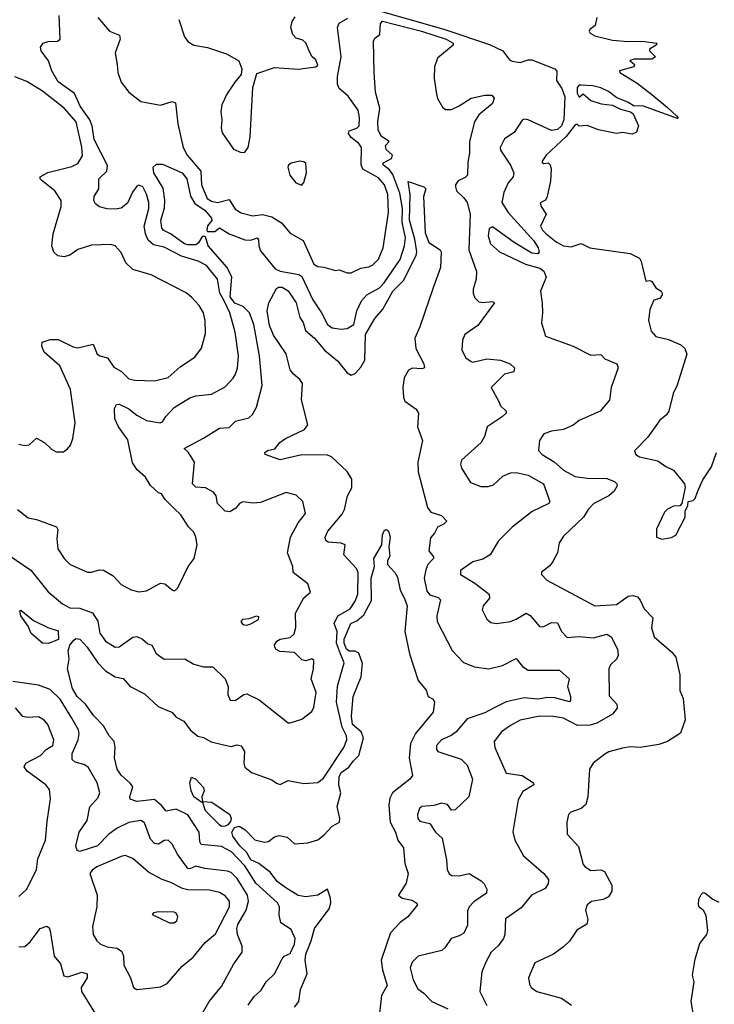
# Model space of a CAD drawing. Extents: x 1552294 to 1694791, y 811929 to 917222.
# Tile 59 of 256: x 1585729 to 1589262, y 845200 to 850204. Entities that reach past the tile are written whole.
import ezdxf

# ---------------------------------------------------------------- set-up
doc = ezdxf.new("R2010")
doc.units = 0

msp = doc.modelspace()

# ---------------------------------------------------------------- linework, layer by layer
at = {"layer": '0CON10XD'}
for points in [[(1586769, 848775), (1586748.1, 848815), (1586735, 848885.6), (1586680, 848955), (1586637.6, 848977.6), (1586552.9, 849002.9), (1586465, 849048.7), (1586410.4, 849060.4), (1586383.3, 849083.3), (1586368.9, 849115), (1586362.7, 849155), (1586386.7, 849245), (1586386.7, 849275), (1586375, 849318), (1586355, 849354.2), (1586335, 849362.5), (1586325, 849357.5), (1586303.1, 849326.9), (1586278.3, 849271.7), (1586245, 849246.4), (1586215, 849240.4), (1586175, 849242.1), (1586135, 849252.5), (1586115, 849267.5), (1586106.7, 849285), (1586107.8, 849305), (1586131.1, 849345), (1586131.5, 849395), (1586172.1, 849435), (1586176.8, 849463.2), (1586108.7, 849595), (1586097.4, 849665), (1586086.6, 849695), (1586037.6, 849765), (1586008.2, 849828.2), (1585925, 849888.9), (1585893.5, 849945), (1585875.7, 849995), (1585839.2, 850045), (1585836, 850065), (1585848.8, 850085), (1585875, 850093.3), (1585922.5, 850095), (1585935.6, 850105), (1585930.8, 850225)], [(1587505, 850264.9), (1587886.3, 850156.3), (1588118.3, 850078.3), (1588187.5, 850045), (1588220.3, 850000.3), (1588235, 849992.5), (1588275, 849987.1), (1588315, 850000.8), (1588335, 850000.5), (1588451.4, 849955), (1588462, 849942), (1588458.9, 849895), (1588486.2, 849855), (1588501.3, 849811.3), (1588496.7, 849695), (1588485.7, 849665), (1588465, 849645.6), (1588435, 849640.7), (1588315.4, 849695.4), (1588295, 849699.2), (1588285, 849693.8), (1588245, 849631.2), (1588195, 849598), (1588173.3, 849555), (1588175, 849541.2), (1588225.4, 849465.4), (1588242.5, 849425), (1588239.2, 849405), (1588214.5, 849375.5), (1588191.5, 849325), (1588181.8, 849275), (1588213.3, 849225), (1588345, 849079.6), (1588366.4, 849045), (1588371.2, 849025), (1588365, 849013.8), (1588335, 849017.1), (1588245, 849072.3), (1588135, 849151.4), (1588116.9, 849143.1), (1588111.4, 849105), (1588123.5, 849065), (1588169.2, 849025), (1588301.7, 848961.7), (1588375, 848941.9), (1588395, 848925.6), (1588407.3, 848895), (1588378.6, 848825), (1588386, 848764), (1588389.2, 848715), (1588383, 848663), (1588403.3, 848595), (1588545, 848545.7), (1588635, 848498.6), (1588685, 848503.3), (1588705, 848481.2), (1588766.2, 848455), (1588773.8, 848435), (1588737.1, 848335), (1588728.8, 848271.2), (1588681.2, 848215), (1588575, 848167.5), (1588545, 848144), (1588495, 848121.9), (1588435, 848113.3), (1588395, 848098.9), (1588372.7, 848065), (1588367.5, 848015), (1588386.2, 847995), (1588447.3, 847957.3), (1588495.4, 847915), (1588555, 847882.2), (1588615, 847873.3), (1588715, 847871.8), (1588755, 847857.3), (1588766.9, 847845), (1588768.1, 847835), (1588752.6, 847807.4), (1588725.2, 847784.8), (1588649.5, 847745), (1588620.9, 847715), (1588597.5, 847675), (1588495, 847580), (1588472.9, 847545), (1588465.6, 847495), (1588440.3, 847449.7), (1588425, 847428), (1588384.1, 847395.9), (1588383.3, 847385), (1588411.2, 847355), (1588655, 847224.6), (1588765, 847232.1), (1588825, 847274.6), (1588848.3, 847278.3), (1588870.9, 847270.9), (1588884.7, 847254.7), (1588905, 847209.2), (1588949.4, 847165), (1588943, 847113), (1588956.9, 847066.9), (1589045, 846992), (1589066.9, 846965), (1589087.8, 846875), (1589087.8, 846795), (1589104.4, 846754.4), (1589114.5, 846645), (1589091.2, 846578.8), (1589025, 846536), (1588979.5, 846520.5), (1588885, 846504.5), (1588835, 846508.1), (1588795, 846502.2), (1588726.2, 846483.8), (1588705, 846471.1), (1588646.9, 846425), (1588627.8, 846395), (1588619.6, 846255), (1588609.4, 846215), (1588586, 846195), (1588533.2, 846176.8), (1588520, 846165), (1588512.5, 846125), (1588514.3, 846065), (1588572.4, 846002.4), (1588595, 845910.8), (1588605, 845898.1), (1588635, 845880.5), (1588685, 845883.8), (1588704.4, 845875), (1588740.4, 845805), (1588741.8, 845775), (1588724, 845746), (1588696.9, 845733.1), (1588637.2, 845722.8), (1588615, 845706.2), (1588607.9, 845677.9), (1588618.8, 845631.2), (1588613.2, 845606.8), (1588562.4, 845577.6), (1588525, 845521.2), (1588495, 845492.5), (1588445, 845455.7), (1588349.2, 845410.8), (1588317.1, 845335), (1588322.1, 845302.1), (1588331.2, 845285), (1588360, 845265), (1588485, 845230.8), (1588536.7, 845195)], [(1585637.6, 847507.6), (1585786.5, 847406.5), (1585875, 847297.1), (1585946.5, 847235), (1585985, 847215.3), (1586035, 847212.5), (1586099.6, 847189.6), (1586126.5, 847146.5), (1586136.4, 847086.4), (1586165, 847046.2), (1586215, 847015.6), (1586235, 847017.1), (1586252, 847028), (1586305, 847066.7), (1586325, 847068.9), (1586354.5, 847055), (1586381.7, 847031.7), (1586402, 847025), (1586423.5, 846983.5), (1586465, 846954.4), (1586570, 846955), (1586615, 846928), (1586665, 846914.4), (1586712.5, 846915), (1586773.8, 846855), (1586790, 846815), (1586787.5, 846775), (1586800, 846745), (1586825.9, 846744.1), (1586870, 846775), (1586885, 846777.5), (1586947.8, 846747.8), (1587095, 846631.2), (1587105, 846631.2), (1587165, 846648.8), (1587215, 846687.5), (1587225, 846710), (1587237.5, 846785), (1587211.1, 846855), (1587223.3, 846905), (1587225, 846947.5), (1587215, 846956.2), (1587185, 846946.2), (1587165, 846950), (1587127.5, 846987.5), (1587052.9, 846992.9), (1587033.8, 847003.8), (1587026.9, 847015), (1587025.6, 847025), (1587037.5, 847045), (1587055, 847055.6), (1587105, 847064.4), (1587125, 847082.5), (1587133.2, 847115), (1587131.8, 847188.2), (1587175, 847266.7), (1587208.8, 847295), (1587195, 847336.7), (1587120, 847395), (1587118.9, 847425), (1587091.1, 847495), (1587106.5, 847575), (1587145, 847647.5), (1587182.9, 847695), (1587168.8, 847755), (1587135, 847788), (1587085, 847801.4), (1586955, 847751.2), (1586917.1, 847747.1), (1586865, 847753.5), (1586847.5, 847745), (1586829.1, 847720.9), (1586797.9, 847702.1), (1586775, 847705.7), (1586735.6, 847745), (1586728.5, 847785), (1586715, 847803.6), (1586675, 847824.6), (1586625, 847828.9), (1586608.8, 847845), (1586619.2, 847955), (1586588.8, 848005), (1586566.7, 848025), (1586665, 848076.9), (1586745, 848128.9), (1586795, 848131.1), (1586826.7, 848163.3), (1586895, 848180), (1586913, 848197), (1586934.2, 848235), (1586963.1, 848345), (1586949, 848495), (1586920, 848655), (1586898.8, 848715), (1586866.7, 848746.7), (1586823.5, 848763.5), (1586800.5, 848795), (1586808.3, 848895), (1586785.3, 848945.3), (1586687.3, 849055), (1586675, 849101.1), (1586665, 849103.8), (1586655, 849098.1), (1586639.3, 849070.7), (1586625, 849059.5), (1586585, 849059.5), (1586567.4, 849065), (1586496.5, 849116.5), (1586462.4, 849132.4), (1586452.7, 849145), (1586446.7, 849185), (1586465.7, 849245.7), (1586467.5, 849287.5), (1586458.5, 849348.5), (1586411.9, 849425), (1586407.5, 849455), (1586425, 849470), (1586455, 849469.4), (1586555, 849426.4), (1586578.9, 849395), (1586597.5, 849307.5), (1586620.3, 849270.3), (1586672.8, 849235), (1586705.4, 849195), (1586706, 849184), (1586683.8, 849156.2), (1586680.4, 849135), (1586685, 849126.9), (1586721.9, 849128.1), (1586745, 849147.1), (1586795, 849115.6), (1586875, 849084.5), (1586905, 849083.6), (1586937.5, 849095), (1586944.7, 849084.7), (1586945.2, 849055), (1586955, 849029.6), (1587028.6, 848938.6), (1587055, 848926.2), (1587148.9, 848908.9), (1587165, 848898.6), (1587219.8, 848779.8), (1587265.2, 848715), (1587295.6, 848655.6), (1587317.9, 848637.9), (1587365, 848631.8), (1587394.6, 848635.4), (1587428.6, 848655), (1587444.4, 848725), (1587468.7, 848775), (1587494.7, 848805), (1587558.6, 848841.4), (1587584, 848866), (1587664.7, 848985), (1587686.7, 849055), (1587691, 849095), (1587674.9, 849175), (1587676.9, 849245), (1587662.6, 849322.6), (1587627.6, 849417.6), (1587610.6, 849440.6), (1587580, 849465), (1587576.5, 849475), (1587621.1, 849498.9), (1587625.8, 849515), (1587592.6, 849545), (1587590.6, 849565), (1587607.8, 849585), (1587570.3, 849610.3), (1587552.6, 849642.6), (1587551.3, 849685), (1587560.9, 849755), (1587539.9, 849835), (1587532.7, 849935), (1587529.6, 850095), (1587535, 850110), (1587560.6, 850129.4), (1587564, 850185), (1587574.1, 850195.9), (1587772.7, 850145), (1587897.9, 850105), (1587933.3, 850085), (1587933.3, 850075), (1587855, 850008.5), (1587840, 849965), (1587838.2, 849905), (1587849.5, 849825), (1587855, 849803.8), (1587880, 849760), (1587895, 849748), (1587925, 849747.1), (1587965, 849765.5), (1588025, 849804.6), (1588095, 849820.4), (1588130.7, 849820.7), (1588142.4, 849805), (1588135, 849778.9), (1588065, 849720), (1588041.8, 849685), (1588017.8, 849585), (1588018, 849525), (1588009.2, 849480.8), (1588006.5, 849413.5), (1587995, 849401.4), (1587960, 849385), (1587946.2, 849365), (1587946, 849355), (1587951.4, 849335), (1587989.2, 849299.2), (1588005.2, 849275.2), (1588020.3, 849215), (1588014.2, 849035), (1588052.4, 848925), (1588050.8, 848885), (1588035.5, 848835), (1588035.4, 848815), (1588045, 848790.4), (1588065, 848770.3), (1588085, 848766.2), (1588132.1, 848772.1), (1588144, 848765), (1588060.3, 848649.7), (1587994.3, 848605), (1587982, 848575), (1587978.8, 848525), (1587998.8, 848485), (1588025, 848467.5), (1588035, 848464.2), (1588105, 848480), (1588175, 848473.5), (1588224, 848455), (1588245.6, 848435.6), (1588243.3, 848415), (1588195, 848402.5), (1588127.5, 848335), (1588165.9, 848264.1)], [(1586127.5, 850215), (1586185.6, 850145.6), (1586236.7, 850125), (1586240, 850105), (1586215.6, 850035), (1586224.5, 849975.5), (1586228.5, 849935), (1586245, 849886.2), (1586285, 849835.8), (1586345, 849787.5), (1586445, 849769.5), (1586505, 849788.1), (1586521.4, 849781.4), (1586534.5, 849675), (1586561.2, 849555), (1586581.1, 849515), (1586651.3, 849435), (1586654.1, 849365), (1586683.2, 849295), (1586705, 849281.7), (1586735, 849274.8), (1586795, 849290), (1586825, 849241.1), (1586855, 849221.8), (1586915, 849206.9), (1586965, 849213.4), (1587012.2, 849202.2), (1587060.9, 849170.9), (1587105, 849119.4), (1587171.9, 849081.9), (1587225, 848962), (1587245, 848950), (1587277, 848947), (1587335, 848930), (1587355, 848932.5), (1587395, 848917.5), (1587415, 848917.5), (1587465, 848941.2), (1587505, 848947.5), (1587525, 848957.5), (1587555, 848987.5), (1587577.7, 849045), (1587604.7, 849225), (1587601.2, 849315), (1587585.6, 849365), (1587555, 849399.6), (1587474.1, 849444.1), (1587466.6, 849466.6), (1587468.4, 849555), (1587454.2, 849574.2), (1587414.7, 849605), (1587401.1, 849625), (1587405, 849638.6), (1587445, 849652), (1587455.6, 849664.4), (1587457.5, 849707.5), (1587450.4, 849745), (1587399.4, 849815), (1587354.7, 849854.7), (1587345.7, 849875.8), (1587345.3, 849915), (1587364.1, 850015), (1587346.2, 850165), (1587355, 850185.7), (1587397.6, 850212.4)], [(1586538.9, 850205), (1586566.9, 850116.9), (1586585, 850094), (1586615, 850074.3), (1586685, 850063.1), (1586781.1, 850031.1), (1586843.8, 849995), (1586860, 849955), (1586856, 849925), (1586822.8, 849887.2), (1586782.5, 849825), (1586758.3, 849771.7), (1586752.5, 849735), (1586757.8, 849695), (1586753.3, 849655), (1586759.4, 849629.4), (1586816.6, 849546.6), (1586855, 849528.9), (1586875, 849530.6), (1586890.9, 849555), (1586901.9, 849608.1), (1586915, 849860), (1586935, 849930), (1587025, 849961.2), (1587145, 849953.3), (1587235, 849964.2), (1587245, 849973.3), (1587235, 850000), (1587217.5, 850015), (1587205, 850037.5), (1587185, 850086.7), (1587170, 850100), (1587135, 850110), (1587118.9, 850128.9), (1587109.1, 850165), (1587115.5, 850195), (1587130.9, 850219.1)], [(1588665.2, 850215), (1588655.7, 850174.3), (1588629.2, 850155), (1588625.7, 850145), (1588631.4, 850135), (1588655, 850121.5), (1588745, 850100.8), (1588825, 850092.6), (1588897.5, 850095), (1588970, 850085), (1588966.7, 850075), (1588932.5, 850055), (1588932.5, 850045), (1588962.5, 850015), (1588945, 850004), (1588855, 850003.3), (1588833, 849997), (1588856.1, 849976.1), (1588852.5, 849965), (1588780, 849945), (1588782.5, 849935), (1588870.7, 849880.7), (1588945, 849824.2), (1589025, 849758.5), (1589070, 849715), (1589078, 849705), (1589075, 849701.2), (1588896.7, 849766.7), (1588855, 849764.2), (1588823.1, 849785), (1588767.2, 849807.2), (1588725, 849838.8), (1588685, 849858), (1588645, 849867.7), (1588585, 849871.5), (1588575, 849870.5), (1588565, 849858.8), (1588565, 849830), (1588575, 849810), (1588595, 849827.5), (1588635, 849793.3), (1588687, 849777), (1588745, 849770), (1588785, 849750), (1588835.9, 849735.9), (1588850, 849725), (1588876.7, 849665), (1588867.4, 849632.6), (1588845, 849621.9), (1588795, 849630), (1588765, 849626.2)], [(1585725, 848046.7), (1585755, 848040), (1585777, 848043), (1585815, 848076.7), (1585855, 848055.4), (1585891.1, 848021.1), (1585915, 848008.6), (1585952.2, 848007.8), (1585972.5, 848022.5), (1585987.9, 848042.1), (1586000.4, 848075), (1586011.3, 848155), (1585987.3, 848325), (1585934.2, 848444.2), (1585853.3, 848515), (1585842.5, 848545), (1585844.3, 848565.7), (1585885, 848579.2), (1585925, 848578.5), (1586001.2, 848541.2), (1586025, 848536.9), (1586102.5, 848555), (1586123.7, 848503.7), (1586136.7, 848495), (1586176.4, 848486.4), (1586207.8, 848437.8), (1586246.6, 848416.6), (1586285, 848379.4), (1586315, 848372.1), (1586415, 848369.2), (1586485, 848386.4), (1586545, 848439.1), (1586620.2, 848489.8), (1586653.3, 848535), (1586675, 848610), (1586672.7, 848675), (1586663.5, 848715), (1586642.3, 848752.3), (1586605, 848792.9), (1586576.1, 848816.1), (1586398, 848908), (1586304.2, 848934.2), (1586268.9, 848968.9), (1586245, 849021.2), (1586215, 849054), (1586192.3, 849062.3), (1586095, 849058.1), (1586025, 849035.6), (1585985, 849008.1), (1585955, 848998.1), (1585923.5, 849003.5), (1585902.8, 849022.8), (1585893.3, 849055), (1585898.8, 849115), (1585940.4, 849255), (1585941.1, 849285), (1585908.2, 849335), (1585843.3, 849385), (1585834.3, 849395), (1585834.2, 849405), (1585872.9, 849427.1), (1585995, 849457.5), (1586025, 849472.9), (1586048.2, 849511.8), (1586045.5, 849555.5), (1586017, 849685), (1585955.4, 849755), (1585845, 849840.3), (1585765, 849889.1), (1585705, 849912.9)], [(1588765, 849626.2), (1588673.9, 849643.9), (1588616.4, 849666.4), (1588575, 849663.3), (1588565, 849672.5), (1588555, 849670), (1588509.1, 849610.9), (1588407.1, 849515), (1588386.7, 849485), (1588387.5, 849477.5), (1588395, 849473.3), (1588417, 849477), (1588427, 849467), (1588433.3, 849445), (1588430, 849385), (1588412.5, 849305), (1588403, 849287), (1588376.7, 849273.3), (1588381.2, 849255), (1588407.5, 849215), (1588378.8, 849155), (1588387.8, 849135), (1588407.5, 849115), (1588458.5, 849075), (1588495.8, 849055), (1588535, 849050), (1588585, 849067.1), (1588630, 849045), (1588835, 849015.3), (1588881.7, 848991.7), (1588891.1, 848975), (1588914, 848875), (1588935, 848878.8), (1588944.2, 848874.2), (1588965, 848841.2), (1588992.5, 848825), (1588997.5, 848815), (1588997.5, 848805), (1588985, 848787.5), (1588955, 848778), (1588935, 848732), (1588928.2, 848675), (1588941.2, 848621.2), (1588965, 848594.8), (1589029.2, 848579.2), (1589091.5, 848551.5), (1589112.2, 848532.2), (1589122.9, 848505), (1589074.1, 848345.9), (1589053.1, 848305), (1589031.4, 848215), (1589017.1, 848195), (1588985, 848169.2), (1588925, 848082), (1588857, 848013), (1588862.5, 847995), (1588881.8, 847981.8), (1588975, 847961.9), (1589015, 847933.5), (1589055.4, 847915.4), (1589111.2, 847845), (1589113.6, 847826.4), (1589097.5, 847745), (1589086.2, 847733.8), (1589055, 847731.2), (1589025, 847716.2), (1589009.5, 847700.5), (1588968.8, 847615), (1588967.5, 847575), (1588995, 847563.8), (1589045, 847573.3), (1589065.9, 847584.1), (1589113.8, 847675), (1589113.3, 847706.7), (1589127.5, 847735), (1589130, 847755), (1589155, 847760), (1589165, 847770), (1589176.2, 847805), (1589203.8, 847865), (1589247.7, 847932.3), (1589273.3, 848005)], [(1587165, 849363.5), (1587175, 849376), (1587188, 849425), (1587185, 849473.3), (1587175, 849482.4), (1587155, 849485.6), (1587110, 849475), (1587096.2, 849465), (1587094, 849455), (1587103.2, 849413.2), (1587134, 849375), (1587165, 849363.5)], [(1586891.5, 845195), (1586921.1, 845238.9), (1586957.2, 845272.8), (1586982.2, 845315), (1587026, 845355), (1587065, 845432), (1587075, 845444), (1587105, 845458.8), (1587126.7, 845505), (1587130.8, 845535), (1587109.7, 845579.7), (1587058, 845615), (1587048.8, 845655), (1587051.2, 845695), (1587040, 845715), (1586930.5, 845815), (1586874.4, 845904.4), (1586806.2, 845975), (1586755, 846002.9), (1586652.3, 846012.3), (1586645.4, 846025), (1586641.5, 846075), (1586585, 846162.2), (1586525, 846191.6), (1586475, 846182.2), (1586450.5, 846210.5), (1586415, 846241.5), (1586325, 846230), (1586291.9, 846241.9), (1586290, 846255), (1586304.4, 846305), (1586293, 846323), (1586245, 846364.2), (1586224.6, 846394.6), (1586212.1, 846452.1), (1586215.6, 846505), (1586209.2, 846535), (1586185, 846564), (1586156.4, 846615), (1586105.7, 846665.7), (1586063.8, 846725), (1586022.2, 846765), (1585998.1, 846805), (1585973.3, 846905), (1585981.2, 846955), (1585976.4, 846996.4), (1585984.8, 847025), (1586005, 847051.3), (1586015, 847058.4), (1586035, 847055.4), (1586073.3, 847015), (1586126.2, 846936.2), (1586165, 846894.6), (1586215, 846864.5), (1586255, 846855.8), (1586291.1, 846815), (1586365, 846777.7), (1586433.8, 846713.8), (1586490.3, 846690.3), (1586503.8, 846685), (1586525, 846660), (1586565, 846638.8), (1586596.5, 846595), (1586635, 846563.3), (1586665, 846555.6), (1586704.1, 846534.1), (1586752.4, 846522.4), (1586805, 846511.1), (1586835, 846519.5), (1586855, 846513.1), (1586873.6, 846485), (1586868.6, 846425), (1586874.2, 846405), (1586908.2, 846378.2), (1587011.7, 846341.7), (1587035, 846324), (1587055, 846318), (1587095, 846338.1), (1587175, 846322.3), (1587245, 846327.1), (1587275, 846349.4), (1587378.4, 846505), (1587394, 846545), (1587392.3, 846565), (1587369, 846609), (1587340.5, 846735), (1587345, 846816.2), (1587379.6, 846935), (1587361.7, 846981.7), (1587340.7, 847035), (1587344.2, 847095), (1587329.7, 847135), (1587348, 847175), (1587409.5, 847210.5), (1587435, 847248.1), (1587448.6, 847285), (1587451.1, 847395), (1587443.2, 847415), (1587378.5, 847485), (1587385.4, 847535.4), (1587363.7, 847543.7), (1587298, 847548), (1587287.3, 847557.3), (1587283.5, 847575), (1587297.3, 847605), (1587368.8, 847691.2), (1587381.8, 847715), (1587397.1, 847785), (1587419.5, 847825), (1587418.5, 847868.5), (1587395, 847907.8), (1587315, 847981.9), (1587295, 847990.8), (1587165, 847992.7), (1587055, 847967.5), (1586977.5, 847995), (1586976.2, 848005), (1586990, 848015), (1587027.5, 848022.5), (1587052.5, 848055), (1587080.6, 848075), (1587178.3, 848121.7), (1587195.5, 848145), (1587162, 848272), (1587167.4, 848355), (1587155, 848376), (1587121.8, 848401.8), (1587104.6, 848424.6), (1587085, 848506.2), (1587020.4, 848600.4), (1586999.9, 848649.9), (1586987.8, 848725), (1586997.1, 848765), (1587035, 848837.7), (1587045, 848844.6), (1587065, 848845.2), (1587095, 848825.4), (1587134.8, 848765), (1587155, 848690), (1587171.4, 848665), (1587182.9, 848625), (1587229.2, 848585), (1587280.4, 848525), (1587345, 848470.8), (1587395, 848409.1), (1587415, 848397.8), (1587435, 848405.5), (1587465, 848438.8), (1587485, 848474.4), (1587487.7, 848605), (1587535.2, 848685), (1587576.8, 848733.2), (1587627.9, 848825), (1587681.9, 848878.1), (1587746.2, 849005), (1587748.6, 849025), (1587739.1, 849089.1), (1587711.6, 849185), (1587715.3, 849315.3), (1587705, 849382.5), (1587785.2, 849355.2), (1587794.4, 849345), (1587783.2, 849305), (1587791.1, 849121.1), (1587811.2, 849071.2), (1587867.8, 849035), (1587873.3, 849025), (1587869.1, 848945), (1587834.1, 848845.9), (1587765, 848642.5), (1587738.5, 848585), (1587743.7, 848533.7), (1587785.5, 848455), (1587788, 848435), (1587775, 848430), (1587725, 848432.3), (1587706.6, 848423.4), (1587685, 848384), (1587677.5, 848335), (1587681.5, 848285), (1587688.9, 848265), (1587746, 848225), (1587757.5, 848205), (1587752, 848135), (1587778.6, 848065), (1587754.7, 847955.3), (1587756.7, 847906.7), (1587803.6, 847725), (1587821.1, 847701.1), (1587874.2, 847684.2), (1587902, 847655), (1587888.6, 847641.4), (1587853.8, 847625), (1587840, 847595), (1587818.8, 847571.2), (1587810.8, 847505), (1587833.3, 847475), (1587834.5, 847465), (1587806.1, 847435), (1587795, 847407.5), (1587785.8, 847365), (1587799.4, 847299.4), (1587815, 847280.9), (1587858.2, 847268.2), (1587869.5, 847255), (1587851.5, 847175), (1587853.3, 847145), (1587928.3, 846998.3), (1587987, 846937), (1588043.3, 846915), (1588114.7, 846905.3), (1588185, 846921.2), (1588255, 846957.5), (1588287.1, 846917.1), (1588315, 846897.5), (1588475, 846898.1), (1588524.3, 846855), (1588516.2, 846815), (1588531.6, 846765), (1588530.9, 846745), (1588525, 846737.8), (1588451.9, 846758.1), (1588415, 846759.5), (1588365, 846751.1), (1588295, 846757.6), (1588202.9, 846737.1), (1588143, 846707), (1588095, 846680.8), (1588005, 846650.8), (1587947.3, 846582.7), (1587924.3, 846565.7), (1587874.4, 846545), (1587849.1, 846515), (1587848.9, 846495), (1587856, 846485), (1587975, 846446.7), (1588005.5, 846415), (1588032.9, 846345), (1588014, 846255), (1587945, 846188.8), (1587925, 846186.9), (1587905, 846215.6), (1587875, 846222.1), (1587835, 846210), (1587775, 846205.7), (1587763.3, 846195), (1587753.3, 846165), (1587754.2, 846144.2), (1587765, 846130), (1587815, 846118.8), (1587845, 846075.5), (1587878.1, 846045), (1587900.6, 845935), (1587902.9, 845885), (1587913.6, 845863.6), (1587927.5, 845855), (1587965, 845852.7), (1588015, 845864.3), (1588077.2, 845827.2), (1588092.1, 845812.1), (1588105.8, 845785), (1588104.2, 845765), (1588039.9, 845720.1), (1588015.4, 845695), (1588006.2, 845675), (1588007.8, 845602.2), (1587987.9, 845562.1), (1587965, 845547.8), (1587923.8, 845535), (1587892.4, 845487.6), (1587876.4, 845473.6), (1587755.6, 845444.4), (1587725.8, 845415), (1587715.6, 845385), (1587730, 845325), (1587755, 845278.6), (1587785, 845256.9), (1587825, 845213.8), (1587907.6, 845177.6)], [(1585718.8, 847715), (1585772.8, 847672.8), (1585815, 847664.3), (1585916.2, 847626.2), (1585922.7, 847612.7), (1585917.6, 847565), (1585922.7, 847515), (1585955.7, 847465), (1585985.4, 847435.4), (1586075, 847396.5), (1586095, 847396.2), (1586135, 847408.2), (1586156.4, 847406.4), (1586205, 847376.9), (1586245, 847334), (1586295.7, 847305.7), (1586335, 847295.7), (1586375, 847302.2), (1586445, 847341.1), (1586467.8, 847337.8), (1586505, 847306.2), (1586515, 847301.2), (1586522.5, 847305), (1586533.6, 847316.4), (1586585.8, 847425), (1586617.5, 847465), (1586632, 847535), (1586626, 847575), (1586615, 847600), (1586587.5, 847627.5), (1586548.5, 847688.5), (1586517.6, 847717.6), (1586470, 847765), (1586450, 847795), (1586435, 847800), (1586395, 847836.2), (1586368.5, 847878.5), (1586327.2, 847917.2), (1586302.7, 847952.7), (1586279.5, 848069.5), (1586231.9, 848135), (1586212.5, 848175), (1586212.2, 848227.8), (1586221.9, 848248.1), (1586235, 848249.4), (1586285, 848226.5), (1586325, 848193.7), (1586375, 848167.6), (1586444.4, 848155.6), (1586455, 848160), (1586472.2, 848187.8), (1586515, 848233.1), (1586595, 848282.2), (1586625, 848293.3), (1586705, 848301.1), (1586775, 848338.1), (1586815, 848381.4), (1586826.9, 848403.1), (1586836.4, 848433.6), (1586842.8, 848495), (1586824.5, 848615.5), (1586798.2, 848715), (1586769, 848775)], [(1588165.9, 848264.1), (1588175, 848241.2), (1588203.3, 848215), (1588203.3, 848205), (1588183.8, 848185), (1588107.5, 848135), (1588092.9, 848085), (1588077.1, 848055), (1587976, 847965), (1587972, 847945), (1587976.2, 847925), (1588022.4, 847852.4), (1588075, 847832.1), (1588112.1, 847832.1), (1588139.3, 847840.7), (1588187.1, 847885), (1588225, 847901.8), (1588255, 847902.9), (1588315, 847889.7), (1588394.4, 847845), (1588426, 847755), (1588421.2, 847745), (1588336.4, 847705), (1588235, 847625.6), (1588164.2, 847555.8), (1588123.1, 847485), (1588085, 847462.3), (1588035, 847449.4), (1587970.8, 847405), (1587970.8, 847385), (1588045, 847340), (1588117.8, 847285), (1588119.4, 847265), (1588086, 847225), (1588082, 847205), (1588105, 847156.7), (1588125, 847141.2), (1588155, 847135.8), (1588226.1, 847146.1), (1588255, 847156.9), (1588305, 847188.5), (1588325, 847176.7), (1588375, 847118.9), (1588395, 847120.5), (1588435, 847140.8), (1588465, 847139.2), (1588484.4, 847095), (1588514.6, 847064.6), (1588575, 847069.7), (1588647.1, 847062.9), (1588715, 847081.9), (1588738, 847068), (1588770, 847005), (1588773.1, 846975), (1588766.4, 846955), (1588734.5, 846925), (1588725.5, 846905), (1588728.3, 846768.3), (1588765.8, 846725), (1588767.5, 846705), (1588744.6, 846675.4), (1588665, 846629.3), (1588631.8, 846618.2), (1588566.9, 846616.9), (1588495, 846653.6), (1588445, 846662.2), (1588375, 846664.2), (1588275.7, 846644.3), (1588225, 846617.8), (1588180.6, 846585), (1588143.5, 846535), (1588145.6, 846505), (1588204.4, 846375), (1588285, 846363.1), (1588342.5, 846325), (1588344, 846315), (1588289.1, 846280.9), (1588265, 846238.8), (1588237.4, 846077.4), (1588247.5, 846035), (1588292, 845955), (1588395.3, 845865.3), (1588419.1, 845835), (1588416.9, 845813.1), (1588402.1, 845787.9), (1588332.9, 845755), (1588280.1, 845689.9), (1588200, 845635), (1588196.9, 845555), (1588190, 845535), (1588162.4, 845497.6), (1588126.7, 845465), (1588100.9, 845415), (1588080, 845365), (1588069.1, 845265), (1588105, 845193.3)], [(1587127.5, 845185), (1587149.6, 845215), (1587157.8, 845275), (1587190.7, 845355), (1587180.8, 845425), (1587184.9, 845455), (1587212, 845522), (1587228.2, 845585), (1587303.4, 845685), (1587311.5, 845715), (1587310.5, 845739.5), (1587295, 845784.5), (1587245.1, 845754.9), (1587185, 845746.2), (1587145, 845752.7), (1587082.3, 845792.3), (1587039.4, 845825), (1587005, 845870.4), (1586945.3, 845915), (1586905.4, 845935), (1586883.6, 845973.6), (1586848.8, 846005), (1586812.7, 846055), (1586808.9, 846075), (1586821.7, 846098.3), (1586845.8, 846105.8), (1586876.8, 846086.8), (1586925.4, 846035.4), (1586975, 846023.8), (1586995, 846027.5), (1587025, 846050.5), (1587048.7, 846058.7), (1587089.5, 846049.5), (1587126.3, 846016.3), (1587195, 846020), (1587245, 846036.2), (1587278.3, 846061.7), (1587318.8, 846105), (1587355.5, 846125), (1587358, 846145), (1587344.7, 846205), (1587362.7, 846275), (1587353.1, 846313.1), (1587353.8, 846356.2), (1587365, 846378.8), (1587403.8, 846405), (1587424.9, 846435.1), (1587454.5, 846465), (1587478.3, 846555), (1587465.5, 846585.5), (1587422.3, 846622.3), (1587416.8, 846665), (1587425.2, 846765), (1587466, 846864), (1587472.7, 846932.7), (1587454.9, 846984.9), (1587435, 846995.2), (1587405, 846994.2), (1587391.4, 847005), (1587379.2, 847035), (1587380, 847055), (1587413.6, 847135), (1587445, 847149), (1587480.1, 847179.9), (1587518.1, 847251.9), (1587516.4, 847365), (1587533.3, 847425), (1587530.6, 847465), (1587570.8, 847535), (1587574.7, 847585.3), (1587585, 847610), (1587595, 847612.5), (1587605, 847604), (1587613.1, 847575), (1587606.2, 847525), (1587612.3, 847477.7), (1587600, 847455), (1587600, 847435), (1587637.5, 847395), (1587650.7, 847370.7), (1587664.2, 847305), (1587687.3, 847262.7), (1587700.7, 847225), (1587689.1, 847095), (1587712, 846982), (1587756.7, 846845), (1587796.1, 846796.1), (1587807.5, 846765), (1587831.7, 846751.7), (1587840, 846735), (1587832, 846685), (1587743.2, 846576.7), (1587716.9, 846525), (1587710.7, 846450.7), (1587727.6, 846362.4), (1587714.3, 846345), (1587624.8, 846275.2), (1587612.2, 846247.8), (1587607.1, 846212.9), (1587612.9, 846125), (1587640, 846075), (1587651.9, 846035), (1587681.8, 845995), (1587689.1, 845915), (1587705.6, 845865), (1587694.3, 845815), (1587655.8, 845755), (1587675, 845738.9), (1587725, 845728.9), (1587746.5, 845716.5), (1587752, 845705), (1587704.3, 845645), (1587664, 845616), (1587615, 845564), (1587567.3, 845425), (1587574.1, 845375), (1587598.2, 845295), (1587569.6, 845245), (1587559.2, 845155)], [(1585875, 847034.6), (1585845, 847035.7), (1585787.1, 847085), (1585772.1, 847122.1), (1585735, 847174), (1585730.5, 847199.5), (1585735, 847203.3), (1585800.1, 847150.1), (1585872, 847115), (1585925, 847098.1), (1585926, 847054), (1585875, 847034.6)], [(1586885, 847126.7), (1586905, 847133.8), (1586943.3, 847155), (1586945, 847170), (1586933, 847173), (1586895, 847158.8), (1586862.5, 847155), (1586853.8, 847145), (1586865, 847130), (1586885, 847126.7)], [(1586658.5, 845155), (1586693.3, 845215), (1586755, 845290.8), (1586817.8, 845405), (1586860.5, 845465), (1586861.5, 845495), (1586838, 845555), (1586833.7, 845585), (1586838.9, 845605), (1586882.1, 845677.9), (1586892.8, 845725), (1586888.5, 845755), (1586835, 845838.9), (1586805, 845869.2), (1586786.4, 845876.4), (1586670.9, 845890.9), (1586625, 845901.4), (1586595, 845888.8), (1586585, 845890.9), (1586532.5, 845962.5), (1586505, 846014.3), (1586485, 846034.3), (1586465, 846032.9), (1586435, 846014.5), (1586415, 846017.3), (1586395, 846039.4), (1586365, 846121.9), (1586345, 846134.1), (1586285, 846124.8), (1586225, 846095.6), (1586182.4, 846065), (1586125.6, 846005), (1586035, 845977.5), (1586021.1, 845981.1), (1586014.4, 846005), (1586031.5, 846075), (1586071.8, 846135), (1586085.8, 846204.2), (1586128.2, 846251.8), (1586137.5, 846275), (1586123.2, 846325), (1586078.2, 846405), (1586055, 846419.4), (1586011.1, 846431.1), (1585996.7, 846445), (1585997.1, 846475), (1586026.5, 846545), (1586031.6, 846575), (1586027.7, 846595), (1585994.1, 846654.1), (1585935, 846751.3), (1585885, 846800.3), (1585825, 846821.5), (1585695, 846840)], [(1585725, 845747.5), (1585765.8, 845785), (1585815.6, 845885), (1585821.3, 845938.7), (1585860, 846035), (1585868.6, 846128.6), (1585885.6, 846245), (1585881.1, 846291.1), (1585862.2, 846315), (1585766.9, 846385), (1585752.5, 846407.5), (1585760, 846425), (1585834.7, 846465.3), (1585864.3, 846495), (1585898.1, 846515), (1585903.6, 846545), (1585872.7, 846622.7), (1585854.6, 846644.6), (1585825, 846661.1), (1585767.4, 846657.4), (1585745, 846662.9), (1585707.2, 846707.2)], [(1586755, 846104.5), (1586745, 846112.2), (1586675, 846183.1), (1586660, 846230), (1586655, 846226.2), (1586614.3, 846254.3), (1586600.8, 846285), (1586594, 846325), (1586602.5, 846355), (1586626, 846345), (1586665, 846302.5), (1586667.5, 846285), (1586656.2, 846255), (1586660, 846230), (1586707.1, 846227.1), (1586798, 846165), (1586804.4, 846145), (1586801.1, 846128.9), (1586788.4, 846111.6), (1586775, 846104.6), (1586755, 846104.5)], [(1586325, 845276), (1586405, 845284), (1586445, 845288.8), (1586478.8, 845305), (1586555, 845394.3), (1586610.9, 845439.1), (1586671.9, 845515), (1586725, 845558.5), (1586797.1, 845695), (1586796.1, 845725), (1586775, 845751.5), (1586745, 845768), (1586695, 845780.3), (1586585, 845782.1), (1586558.2, 845788.2), (1586498.8, 845818.8), (1586453.6, 845833.6), (1586385, 845871.1), (1586305, 845941.1), (1586265, 845955.6), (1586245, 845951.9), (1586121.6, 845898.4), (1586098, 845882), (1586086.4, 845865), (1586123.3, 845755), (1586121.5, 845695), (1586098.9, 845595), (1586103.1, 845555), (1586122.4, 845522.4), (1586141.2, 845505), (1586175, 845491.8), (1586224.6, 845484.6), (1586248.5, 845468.5), (1586257.8, 845445), (1586258.7, 845398.7), (1586292.5, 845335), (1586308.8, 845285), (1586325, 845276)], [(1589154.3, 845155), (1589144.4, 845215), (1589159.2, 845315), (1589151.2, 845348.8), (1589165, 845430), (1589189.3, 845509.3), (1589224.3, 845555), (1589228.9, 845575), (1589220.9, 845650.9), (1589207.5, 845677.5), (1589185, 845693.3), (1589181.2, 845705), (1589184, 845735), (1589195, 845757.5), (1589205, 845767.5), (1589215, 845766.7), (1589254.2, 845734.2), (1589285, 845720)], [(1586515, 845613.6), (1586529.2, 845625), (1586533.8, 845645), (1586525, 845663.3), (1586515, 845669.2), (1586435, 845670), (1586410, 845665), (1586403, 845657), (1586492, 845615), (1586515, 845613.6)], [(1585725, 845491.5), (1585755, 845494.4), (1585782.7, 845517.3), (1585834.3, 845585), (1585867.1, 845597.1), (1585878.9, 845588.9), (1585883.7, 845573.7), (1585905.3, 845445), (1585937.5, 845405), (1585953.9, 845345), (1585975, 845340.5), (1586045, 845363.9), (1586073.1, 845355), (1586072.5, 845335), (1586042.5, 845285), (1586043.1, 845265), (1586113.5, 845153.5)]]:
    msp.add_lwpolyline(points, dxfattribs=at)

doc.saveas('drawing.dxf')
